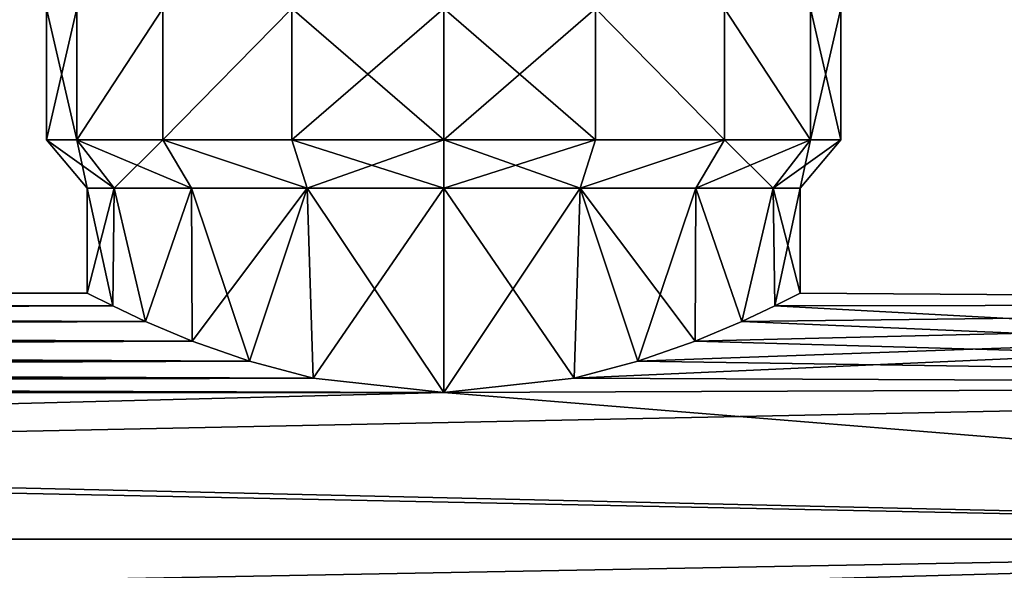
# Model space of a CAD drawing. Header units: metres. Extents: x -147 to 294, y -23 to 81.
# Tile 28 of 256: x 62 to 95, y 14 to 32. Entities that reach past the tile are written whole.
import ezdxf

# ---------------------------------------------------------------- set-up
doc = ezdxf.new("R2010")
doc.units = ezdxf.units.M
doc.layers.add('solid_AVA_153', color=7, linetype='CONTINUOUS')

msp = doc.modelspace()

# ---------------------------------------------------------------- linework, layer by layer
at = {"layer": 'solid_AVA_153'}
for points in [[(63.25, 28.108868), (63.25, 32.5), (64.258606, 32.5, -5.070576)], [(64.258629, 28.108868, 5.070642), (64.258606, 32.5, 5.070576), (63.25, 32.5)], [(63.25, 28.108868), (64.258629, 28.108868, 5.070642), (63.25, 32.5)], [(64.258629, 28.108868, -5.070642), (63.25, 28.108868), (64.258606, 32.5, -5.070576)], [(64.258629, 28.108868, -5.070642), (64.258606, 32.5, -5.070576), (67.130852, 32.5, -9.369183)], [(64.258629, 28.108868, 5.070642), (67.130852, 32.5, 9.369183), (64.258606, 32.5, 5.070576)], [(67.13092, 28.108868, -9.369249), (64.258629, 28.108868, -5.070642), (67.130852, 32.5, -9.369183)], [(64.258629, 28.108868, 5.070642), (67.13092, 28.108868, 9.369249), (67.130852, 32.5, 9.369183)], [(67.13092, 28.108868, -9.369249), (67.130852, 32.5, -9.369183), (71.429459, 32.5, -12.241408)], [(67.13092, 28.108868, 9.369249), (71.429459, 32.5, 12.241408), (67.130852, 32.5, 9.369183)], [(71.42952, 28.108868, -12.241435), (67.13092, 28.108868, -9.369249), (71.429459, 32.5, -12.241408)], [(67.13092, 28.108868, 9.369249), (71.42952, 28.108868, 12.241435), (71.429459, 32.5, 12.241408)], [(71.42952, 28.108868, -12.241435), (71.429459, 32.5, -12.241408), (76.5, 32.5, -13.249998)], [(76.5, 28.108868, 13.25), (76.5, 32.5, 13.249998), (71.429459, 32.5, 12.241408)], [(71.42952, 28.108868, 12.241435), (76.5, 28.108868, 13.25), (71.429459, 32.5, 12.241408)], [(76.5, 28.108868, -13.25), (71.42952, 28.108868, -12.241435), (76.5, 32.5, -13.249998)], [(76.5, 28.108868, -13.25), (76.5, 32.5, -13.249998), (81.570541, 32.5, -12.241408)], [(81.57048, 28.108868, -12.241435), (76.5, 28.108868, -13.25), (81.570541, 32.5, -12.241408)], [(81.57048, 28.108868, 12.241435), (81.570541, 32.5, 12.241408), (76.5, 32.5, 13.249998)], [(76.5, 28.108868, 13.25), (81.57048, 28.108868, 12.241435), (76.5, 32.5, 13.249998)], [(85.86908, 28.108868, -9.369249), (81.57048, 28.108868, -12.241435), (81.570541, 32.5, -12.241408)], [(81.57048, 28.108868, 12.241435), (85.86908, 28.108868, 9.369249), (81.570541, 32.5, 12.241408)], [(85.86908, 28.108868, -9.369249), (81.570541, 32.5, -12.241408), (85.869148, 32.5, -9.369183)], [(85.86908, 28.108868, 9.369249), (85.869148, 32.5, 9.369183), (81.570541, 32.5, 12.241408)], [(88.741371, 28.108868, -5.070642), (85.86908, 28.108868, -9.369249), (85.869148, 32.5, -9.369183)], [(85.86908, 28.108868, 9.369249), (88.741371, 28.108868, 5.070642), (85.869148, 32.5, 9.369183)], [(88.741371, 28.108868, -5.070642), (85.869148, 32.5, -9.369183), (88.741394, 32.5, -5.070576)], [(88.741371, 28.108868, 5.070642), (88.741394, 32.5, 5.070576), (85.869148, 32.5, 9.369183)], [(88.741371, 28.108868, -5.070642), (88.741394, 32.5, -5.070576), (89.75, 32.5)], [(88.741371, 28.108868, -5.070642), (89.75, 32.5), (89.75, 28.108868)], [(88.741371, 28.108868, 5.070642), (89.75, 28.108868), (88.741394, 32.5, 5.070576)], [(89.75, 28.108868), (89.75, 32.5), (88.741394, 32.5, 5.070576)], [(65.505882, 26.5, 4.554048), (64.258629, 28.108868, 5.070642), (63.25, 28.108868)], [(64.599998, 26.5), (63.25, 28.108868), (64.258629, 28.108868, -5.070642)], [(64.599998, 26.5), (65.505882, 26.5, 4.554048), (63.25, 28.108868)], [(68.085426, 26.5, 8.414571), (67.13092, 28.108868, 9.369249), (64.258629, 28.108868, 5.070642)], [(65.505882, 26.5, 4.554048), (68.085426, 26.5, 8.414571), (64.258629, 28.108868, 5.070642)], [(65.505882, 26.5, -4.554048), (64.258629, 28.108868, -5.070642), (67.13092, 28.108868, -9.369249)], [(65.505882, 26.5, -4.554048), (64.599998, 26.5), (64.258629, 28.108868, -5.070642)], [(68.085426, 26.5, -8.414571), (65.505882, 26.5, -4.554048), (67.13092, 28.108868, -9.369249)], [(71.945953, 26.5, 10.994119), (71.42952, 28.108868, 12.241435), (67.13092, 28.108868, 9.369249)], [(68.085426, 26.5, 8.414571), (71.945953, 26.5, 10.994119), (67.13092, 28.108868, 9.369249)], [(71.945953, 26.5, -10.994119), (67.13092, 28.108868, -9.369249), (71.42952, 28.108868, -12.241435)], [(71.945953, 26.5, -10.994119), (68.085426, 26.5, -8.414571), (67.13092, 28.108868, -9.369249)], [(76.5, 26.5, 11.9), (76.5, 28.108868, 13.25), (71.42952, 28.108868, 12.241435)], [(71.945953, 26.5, 10.994119), (76.5, 26.5, 11.9), (71.42952, 28.108868, 12.241435)], [(71.945953, 26.5, -10.994119), (71.42952, 28.108868, -12.241435), (76.5, 28.108868, -13.25)], [(76.5, 26.5, -11.9), (71.945953, 26.5, -10.994119), (76.5, 28.108868, -13.25)], [(81.054047, 26.5, 10.994119), (81.57048, 28.108868, 12.241435), (76.5, 28.108868, 13.25)], [(76.5, 26.5, 11.9), (81.054047, 26.5, 10.994119), (76.5, 28.108868, 13.25)], [(76.5, 26.5, -11.9), (76.5, 28.108868, -13.25), (81.57048, 28.108868, -12.241435)], [(81.054047, 26.5, -10.994119), (76.5, 26.5, -11.9), (81.57048, 28.108868, -12.241435)], [(81.054047, 26.5, 10.994119), (85.86908, 28.108868, 9.369249), (81.57048, 28.108868, 12.241435)], [(81.054047, 26.5, 10.994119), (84.914574, 26.5, 8.414571), (85.86908, 28.108868, 9.369249)], [(81.054047, 26.5, -10.994119), (81.57048, 28.108868, -12.241435), (85.86908, 28.108868, -9.369249)], [(84.914574, 26.5, -8.414571), (81.054047, 26.5, -10.994119), (85.86908, 28.108868, -9.369249)], [(84.914574, 26.5, 8.414571), (87.494118, 26.5, 4.554048), (85.86908, 28.108868, 9.369249)], [(84.914574, 26.5, -8.414571), (85.86908, 28.108868, -9.369249), (88.741371, 28.108868, -5.070642)], [(87.494118, 26.5, -4.554048), (84.914574, 26.5, -8.414571), (88.741371, 28.108868, -5.070642)], [(87.494118, 26.5, 4.554048), (88.741371, 28.108868, 5.070642), (85.86908, 28.108868, 9.369249)], [(87.494118, 26.5, -4.554048), (88.741371, 28.108868, -5.070642), (89.75, 28.108868)], [(87.494118, 26.5, -4.554048), (89.75, 28.108868), (88.400002, 26.5)], [(87.494118, 26.5, 4.554048), (88.400002, 26.5), (88.741371, 28.108868, 5.070642)], [(88.400002, 26.5), (89.75, 28.108868), (88.741371, 28.108868, 5.070642)], [(65.505882, 26.5, -4.554048), (65.454453, 22.569761, -4.427856), (64.599998, 23)], [(64.599998, 26.5), (64.599998, 23), (65.454445, 22.569763, 4.427841)], [(65.505882, 26.5, -4.554048), (64.599998, 23), (64.599998, 26.5)], [(64.599998, 26.5), (65.454445, 22.569763, 4.427841), (65.505882, 26.5, 4.554048)], [(65.505882, 26.5, 4.554048), (65.454445, 22.569763, 4.427841), (66.552933, 22.052984, 6.531915)], [(65.505882, 26.5, -4.554048), (66.552963, 22.052971, -6.531955), (65.454453, 22.569761, -4.427856)], [(68.085426, 26.5, -8.414571), (66.552963, 22.052971, -6.531955), (65.505882, 26.5, -4.554048)], [(65.505882, 26.5, 4.554048), (66.552933, 22.052984, 6.531915), (68.085426, 26.5, 8.414571)], [(68.085426, 26.5, 8.414571), (66.552933, 22.052984, 6.531915), (68.103912, 21.398232, 8.43301)], [(68.085426, 26.5, -8.414571), (68.103943, 21.39822, -8.433043), (66.552963, 22.052971, -6.531955)], [(71.945953, 26.5, -10.994119), (68.103943, 21.39822, -8.433043), (68.085426, 26.5, -8.414571)], [(68.085426, 26.5, 8.414571), (68.103912, 21.398232, 8.43301), (70.020134, 20.721453, 9.98105)], [(68.085426, 26.5, 8.414571), (70.020134, 20.721453, 9.98105), (71.945953, 26.5, 10.994119)], [(71.945953, 26.5, -10.994119), (70.020096, 20.721464, -9.981027), (68.103943, 21.39822, -8.433043)], [(71.945953, 26.5, -10.994119), (72.142845, 20.158741, -11.073627), (70.020096, 20.721464, -9.981027)], [(71.945953, 26.5, 10.994119), (70.020134, 20.721453, 9.98105), (72.142868, 20.158735, 11.073636)], [(76.5, 26.5, -11.9), (72.142845, 20.158741, -11.073627), (71.945953, 26.5, -10.994119)], [(71.945953, 26.5, 10.994119), (72.142868, 20.158735, 11.073636), (76.500008, 19.682226, 11.9)], [(71.945953, 26.5, 10.994119), (76.500008, 19.682226, 11.9), (76.5, 26.5, 11.9)], [(76.5, 26.5, -11.9), (76.499992, 19.682226, -11.9), (72.142845, 20.158741, -11.073627)], [(81.054047, 26.5, -10.994119), (80.857147, 20.158739, -11.073629), (76.499992, 19.682226, -11.9)], [(81.054047, 26.5, -10.994119), (76.499992, 19.682226, -11.9), (76.5, 26.5, -11.9)], [(76.5, 26.5, 11.9), (76.500008, 19.682226, 11.9), (80.85714, 20.158737, 11.073633)], [(76.5, 26.5, 11.9), (80.85714, 20.158737, 11.073633), (81.054047, 26.5, 10.994119)], [(81.054047, 26.5, 10.994119), (80.85714, 20.158737, 11.073633), (82.979874, 20.721455, 9.981046)], [(81.054047, 26.5, -10.994119), (82.979897, 20.721462, -9.98103), (80.857147, 20.158739, -11.073629)], [(84.914574, 26.5, -8.414571), (82.979897, 20.721462, -9.98103), (81.054047, 26.5, -10.994119)], [(81.054047, 26.5, 10.994119), (82.979874, 20.721455, 9.981046), (84.896088, 21.398232, 8.433013)], [(81.054047, 26.5, 10.994119), (84.896088, 21.398232, 8.433013), (84.914574, 26.5, 8.414571)], [(84.914574, 26.5, -8.414571), (84.896065, 21.39822, -8.43304), (82.979897, 20.721462, -9.98103)], [(84.914574, 26.5, -8.414571), (86.447044, 22.052973, -6.53195), (84.896065, 21.39822, -8.43304)], [(84.914574, 26.5, 8.414571), (84.896088, 21.398232, 8.433013), (86.44706, 22.052982, 6.531919)], [(87.494118, 26.5, -4.554048), (86.447044, 22.052973, -6.53195), (84.914574, 26.5, -8.414571)], [(84.914574, 26.5, 8.414571), (86.44706, 22.052982, 6.531919), (87.494118, 26.5, 4.554048)], [(87.494118, 26.5, -4.554048), (87.545547, 22.569761, -4.427855), (86.447044, 22.052973, -6.53195)], [(87.494118, 26.5, 4.554048), (86.44706, 22.052982, 6.531919), (87.545555, 22.569763, 4.427842)], [(87.494118, 26.5, 4.554048), (87.545555, 22.569763, 4.427842), (88.400002, 23)], [(87.494118, 26.5, 4.554048), (88.400002, 23), (88.400002, 26.5)], [(87.494118, 26.5, -4.554048), (88.400002, 26.5), (87.545547, 22.569761, -4.427855)], [(88.400002, 26.5), (88.400002, 23), (87.545547, 22.569761, -4.427855)], [(65.454453, 22.569761, -4.427856), (-65.454453, 22.569761, -4.427855), (-64.599998, 23)], [(64.599998, 23), (-64.599998, 23), (-65.454445, 22.569763, 4.427842)], [(65.454445, 22.569763, 4.427841), (64.599998, 23), (-65.454445, 22.569763, 4.427842)], [(64.599998, 23), (65.454453, 22.569761, -4.427856), (-64.599998, 23)], [(87.545547, 22.569761, -4.427855), (88.400002, 23), (136.699997, 22.650579, -3.993905)], [(87.545555, 22.569763, 4.427842), (136.699997, 22.650578, 3.993909), (88.400002, 23)], [(88.400002, 23), (136.699997, 22.650578, 3.993909), (136.699997, 22.650579, -3.993905)], [(66.552963, 22.052971, -6.531955), (-66.552956, 22.052973, -6.53195), (-65.454453, 22.569761, -4.427855)], [(65.454445, 22.569763, 4.427841), (-65.454445, 22.569763, 4.427842), (-66.55294, 22.052982, 6.531919)], [(66.552933, 22.052984, 6.531915), (65.454445, 22.569763, 4.427841), (-66.55294, 22.052982, 6.531919)], [(65.454453, 22.569761, -4.427856), (66.552963, 22.052971, -6.531955), (-65.454453, 22.569761, -4.427855)], [(80.85714, 20.158737, 11.073633), (136.699997, 19.918585, 11.499999), (136.699997, 22.650578, 3.993909)], [(82.979874, 20.721455, 9.981046), (80.85714, 20.158737, 11.073633), (136.699997, 22.650578, 3.993909)], [(84.896088, 21.398232, 8.433013), (82.979874, 20.721455, 9.981046), (136.699997, 22.650578, 3.993909)], [(86.44706, 22.052982, 6.531919), (84.896088, 21.398232, 8.433013), (136.699997, 22.650578, 3.993909)], [(86.447044, 22.052973, -6.53195), (87.545547, 22.569761, -4.427855), (136.699997, 19.918587, -11.499996)], [(87.545555, 22.569763, 4.427842), (86.44706, 22.052982, 6.531919), (136.699997, 22.650578, 3.993909)], [(87.545547, 22.569761, -4.427855), (136.699997, 22.650579, -3.993905), (136.699997, 19.918587, -11.499996)], [(68.103943, 21.39822, -8.433043), (-68.103935, 21.39822, -8.43304), (-66.552956, 22.052973, -6.53195)], [(66.552933, 22.052984, 6.531915), (-66.55294, 22.052982, 6.531919), (-68.103912, 21.398232, 8.433013)], [(68.103912, 21.398232, 8.43301), (66.552933, 22.052984, 6.531915), (-68.103912, 21.398232, 8.433013)], [(66.552963, 22.052971, -6.531955), (68.103943, 21.39822, -8.433043), (-66.552956, 22.052973, -6.53195)], [(84.896065, 21.39822, -8.43304), (86.447044, 22.052973, -6.53195), (136.699997, 19.918587, -11.499996)], [(68.103912, 21.398232, 8.43301), (-68.103912, 21.398232, 8.433013), (-70.020126, 20.721455, 9.981046)], [(70.020134, 20.721453, 9.98105), (68.103912, 21.398232, 8.43301), (-70.020126, 20.721455, 9.981046)], [(70.020096, 20.721464, -9.981027), (-70.020103, 20.721462, -9.98103), (-68.103935, 21.39822, -8.43304)], [(68.103943, 21.39822, -8.433043), (70.020096, 20.721464, -9.981027), (-68.103935, 21.39822, -8.43304)], [(82.979897, 20.721462, -9.98103), (84.896065, 21.39822, -8.43304), (136.699997, 19.918587, -11.499996)], [(70.020134, 20.721453, 9.98105), (-70.020126, 20.721455, 9.981046), (-72.14286, 20.158737, 11.073633)], [(72.142868, 20.158735, 11.073636), (70.020134, 20.721453, 9.98105), (-72.14286, 20.158737, 11.073633)], [(72.142845, 20.158741, -11.073627), (-72.142853, 20.158739, -11.073629), (-70.020103, 20.721462, -9.98103)], [(70.020096, 20.721464, -9.981027), (72.142845, 20.158741, -11.073627), (-70.020103, 20.721462, -9.98103)], [(80.857147, 20.158739, -11.073629), (82.979897, 20.721462, -9.98103), (136.699997, 19.918587, -11.499996)], [(76.499992, 19.682226, -11.9), (-76.500008, 19.682226, -11.9), (-72.142853, 20.158739, -11.073629)], [(72.142868, 20.158735, 11.073636), (-72.14286, 20.158737, 11.073633), (-76.499992, 19.682226, 11.9)], [(76.500008, 19.682226, 11.9), (72.142868, 20.158735, 11.073636), (-76.499992, 19.682226, 11.9)], [(72.142845, 20.158741, -11.073627), (76.499992, 19.682226, -11.9), (-72.142853, 20.158739, -11.073629)], [(76.499992, 19.682226, -11.9), (80.857147, 20.158739, -11.073629), (136.699997, 19.918587, -11.499996)], [(80.85714, 20.158737, 11.073633), (76.500008, 19.682226, 11.9), (136.699997, 19.918585, 11.499999)], [(136.699997, 14.784117, 17.61902), (136.699997, 19.918585, 11.499999), (-112.699997, 14.784115, 17.619022)], [(76.500008, 19.682226, 11.9), (-112.699997, 14.784115, 17.619022), (136.699997, 19.918585, 11.499999)], [(136.699997, 14.78412, -17.619019), (-112.699997, 14.784115, -17.619022), (-112.699997, 19.918585, -11.5)], [(-76.500008, 19.682226, -11.9), (136.699997, 14.78412, -17.619019), (-112.699997, 19.918585, -11.5)], [(76.499992, 19.682226, -11.9), (136.699997, 19.918587, -11.499996), (136.699997, 14.78412, -17.619019)], [(76.500008, 19.682226, 11.9), (-76.499992, 19.682226, 11.9), (-112.699997, 14.784115, 17.619022)], [(76.499992, 19.682226, -11.9), (136.699997, 14.78412, -17.619019), (-76.500008, 19.682226, -11.9)], [(136.699997, 14.78412, -17.619019), (0.000315, 12.250007, -19.466312), (-112.699997, 14.784115, -17.619022)], [(136.699997, 14.784117, 17.61902), (-112.699997, 14.784115, 17.619022), (-112.699997, 7.866463, 21.61293)], [(136.699997, 7.866463, 21.61293), (136.699997, 14.784117, 17.61902), (-112.699997, 7.866463, 21.61293)], [(136.699997, 14.78412, -17.619019), (136.699997, 7.866471, -21.612928), (0.000315, 12.250007, -19.466312)]]:
    msp.add_3dface(points, dxfattribs=at)

doc.saveas('drawing.dxf')
